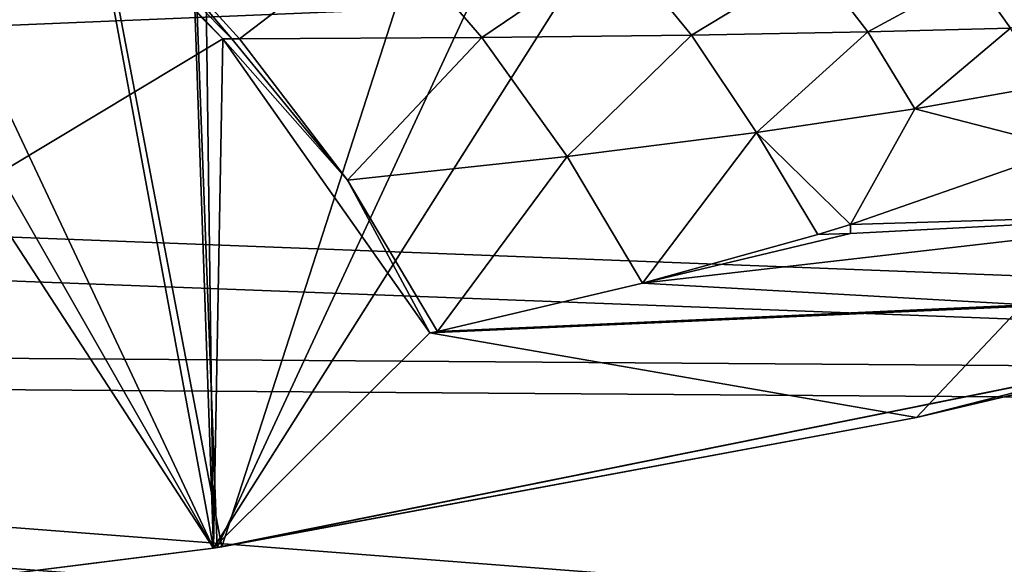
# Model space of a CAD drawing. Header units: metres. Extents: x 0 to 904, y -904 to 0.
# Tile 226 of 236: x 663 to 718, y -89 to -59. Entities that reach past the tile are written whole.
import ezdxf

# ---------------------------------------------------------------- set-up
doc = ezdxf.new("R2010")
doc.units = ezdxf.units.M

msp = doc.modelspace()

# ---------------------------------------------------------------- linework, layer by layer
at = {"layer": 'top0'}
for points in [[(673.957581, -88.528107, 1566.821411), (614.890442, -95.92009, 1567.015015), (624.104614, -11.87823, 1564.814331)], [(673.957581, -88.528107, 1566.821411), (624.104614, -11.87823, 1564.814331), (660.330811, -14.86791, 1564.892578)], [(673.95752, -88.527664, 619.824524), (615.361694, -95.873352, 620.016846), (630.446899, -12.395389, 617.830933)], [(630.446899, -12.395389, 617.830933), (673.003052, -17.473251, 617.963867), (673.95752, -88.527664, 619.824524)], [(614.886475, -95.920486, 658.802063), (673.95752, -88.527664, 658.995605), (638.440552, -13.01193, 660.973083)], [(673.95752, -88.527664, 658.995605), (671.479004, -16.928637, 660.870483), (638.440552, -13.01193, 660.973083)], [(674.412415, -88.45858, 1566.81958), (660.330811, -14.86791, 1564.892578), (696.225769, -20.886278, 1565.050171)], [(674.412415, -88.45858, 1566.81958), (673.957581, -88.528107, 1566.821411), (660.330811, -14.86791, 1564.892578)], [(673.95752, -88.527664, 658.995605), (674.15155, -88.498238, 658.996399), (671.479004, -16.928637, 660.870483)], [(674.15155, -88.498238, 658.996399), (704.470459, -23.331985, 660.70282), (671.479004, -16.928637, 660.870483)], [(673.003052, -17.473251, 617.963867), (713.177856, -26.577866, 618.202332), (673.95752, -88.527664, 619.824524)], [(731.187866, -77.000015, 1566.519531), (674.412415, -88.45858, 1566.81958), (696.225769, -20.886278, 1565.050171)], [(731.187866, -77.000015, 1566.519531), (696.225769, -20.886278, 1565.050171), (731.531494, -29.892569, 1565.286011)], [(713.177856, -26.577866, 618.202332), (724.715698, -22.823589, 618.104004), (730.964783, -77.056259, 619.524109)], [(674.15155, -88.498238, 658.996399), (731.059937, -77.03228, 659.296631), (704.470459, -23.331985, 660.70282)], [(731.059937, -77.03228, 659.296631), (736.880066, -32.151726, 660.471863), (704.470459, -23.331985, 660.70282)], [(673.95752, -88.527664, 619.824524), (713.177856, -26.577866, 618.202332), (730.964783, -77.056259, 619.524109)], [(674.474915, -60.087494, 1606.941772), (660.313904, -45.821194, 1607.31543), (614.886475, -95.920479, 1606.00354)], [(660.313904, -45.821194, 1607.31543), (674.474915, -60.087494, 1606.941772), (660.920288, -45.897835, 1608.996704)], [(660.920288, -45.897835, 1608.996704), (674.474915, -60.087494, 1606.941772), (674.9776, -60.082447, 1608.661255)], [(660.920288, -45.897835, 1608.996704), (674.9776, -60.082447, 1608.661255), (668.714722, -52.726048, 1610.273926)], [(668.714722, -52.726048, 1610.273926), (675.401672, -60.081657, 1610.114624), (683.599487, -53.843201, 1659.745361)], [(674.9776, -60.082447, 1608.661255), (675.401672, -60.081657, 1610.114624), (668.714722, -52.726048, 1610.273926)], [(675.401672, -60.081657, 1610.114624), (688.93335, -60.01965, 1660.047974), (683.599487, -53.843201, 1659.745361)], [(688.93335, -60.01965, 1660.047974), (696.532837, -54.863064, 1710.014404), (683.599487, -53.843201, 1659.745361)], [(700.643433, -59.890942, 1710.618042), (696.532837, -54.863064, 1710.014404), (688.93335, -60.01965, 1660.047974)], [(707.470276, -55.746128, 1761.002075), (696.532837, -54.863064, 1710.014404), (700.643433, -59.890942, 1710.618042)], [(710.499268, -59.704006, 1761.757935), (707.470276, -55.746128, 1761.002075), (700.643433, -59.890942, 1710.618042)], [(716.362915, -56.515072, 1812.610352), (707.470276, -55.746128, 1761.002075), (710.499268, -59.704006, 1761.757935)], [(718.46582, -59.491554, 1813.386963), (716.362915, -56.515072, 1812.610352), (710.499268, -59.704006, 1761.757935)], [(718.46582, -59.491554, 1813.386963), (722.94342, -57.233929, 1862.724609), (716.362915, -56.515072, 1812.610352)], [(693.706238, -66.665855, 1660.338257), (700.643433, -59.890942, 1710.618042), (688.93335, -60.01965, 1660.047974)], [(693.706238, -66.665855, 1660.338257), (704.274963, -65.319962, 1711.21106), (700.643433, -59.890942, 1710.618042)], [(704.274963, -65.319962, 1711.21106), (710.499268, -59.704006, 1761.757935), (700.643433, -59.890942, 1710.618042)], [(704.274963, -65.319962, 1711.21106), (713.131104, -63.994419, 1762.505005), (710.499268, -59.704006, 1761.757935)], [(713.131104, -63.994419, 1762.505005), (718.46582, -59.491554, 1813.386963), (710.499268, -59.704006, 1761.757935)], [(720.253479, -62.731968, 1814.156494), (718.46582, -59.491554, 1813.386963), (713.131104, -63.994419, 1762.505005)], [(673.957581, -88.528107, 1606.197021), (674.474915, -60.087494, 1606.941772), (614.886475, -95.920479, 1606.00354)], [(686.047119, -76.514389, 1606.511597), (674.474915, -60.087494, 1606.941772), (673.957581, -88.528107, 1606.197021)], [(674.474915, -60.087494, 1606.941772), (681.44574, -67.975624, 1609.941162), (674.9776, -60.082447, 1608.661255)], [(674.474915, -60.087494, 1606.941772), (686.047119, -76.514389, 1606.511597), (681.44574, -67.975624, 1609.941162)], [(674.9776, -60.082447, 1608.661255), (681.44574, -67.975624, 1609.941162), (675.401672, -60.081657, 1610.114624)], [(681.44574, -67.975624, 1609.941162), (688.93335, -60.01965, 1660.047974), (675.401672, -60.081657, 1610.114624)], [(681.44574, -67.975624, 1609.941162), (693.706238, -66.665855, 1660.338257), (688.93335, -60.01965, 1660.047974)], [(713.131104, -63.994419, 1762.505005), (721.706848, -66.207794, 1814.919922), (720.253479, -62.731968, 1814.156494)], [(704.274963, -65.319962, 1711.21106), (709.536133, -70.462479, 1724.660767), (713.131104, -63.994419, 1762.505005)], [(709.536133, -70.462479, 1724.660767), (721.706848, -66.207794, 1814.919922), (713.131104, -63.994419, 1762.505005)], [(693.706238, -66.665855, 1660.338257), (697.912659, -73.723839, 1660.759277), (704.274963, -65.319962, 1711.21106)], [(697.912659, -73.723839, 1660.759277), (707.701965, -71.017281, 1713.585571), (704.274963, -65.319962, 1711.21106)], [(704.274963, -65.319962, 1711.21106), (707.701965, -71.017281, 1713.585571), (709.536133, -70.462479, 1724.660767)], [(732.374817, -69.762184, 1712.911987), (721.706848, -66.207794, 1814.919922), (709.536133, -70.462479, 1724.660767)], [(681.44574, -67.975624, 1609.941162), (686.459473, -76.424942, 1608.269531), (693.706238, -66.665855, 1660.338257)], [(686.459473, -76.424942, 1608.269531), (697.912659, -73.723839, 1660.759277), (693.706238, -66.665855, 1660.338257)], [(686.047119, -76.514389, 1606.511597), (686.458923, -76.425751, 1608.265381), (681.44574, -67.975624, 1609.941162)], [(681.44574, -67.975624, 1609.941162), (686.458923, -76.425751, 1608.265381), (686.459473, -76.424942, 1608.269531)], [(732.374817, -69.762184, 1712.911987), (697.912659, -73.723839, 1660.759277), (719.428894, -74.942093, 1608.117676)], [(732.374817, -69.762184, 1712.911987), (709.524536, -70.95475, 1713.538452), (697.912659, -73.723839, 1660.759277)], [(732.374817, -69.762184, 1712.911987), (709.536133, -70.462479, 1724.660767), (709.524536, -70.95475, 1713.538452)], [(709.536133, -70.462479, 1724.660767), (707.701965, -71.017281, 1713.585571), (709.524536, -70.95475, 1713.538452)], [(709.524536, -70.95475, 1713.538452), (707.701965, -71.017281, 1713.585571), (697.912659, -73.723839, 1660.759277)], [(751.928833, -71.370918, 1606.646362), (719.073181, -75.036163, 1606.550415), (713.227478, -81.240448, 1606.387939)], [(731.187866, -77.000015, 1566.519531), (751.928833, -71.370918, 1606.646362), (713.227478, -81.240448, 1606.387939)], [(719.428894, -74.942093, 1608.117676), (697.912659, -73.723839, 1660.759277), (686.459473, -76.424942, 1608.269531)], [(719.073181, -75.036163, 1606.550415), (686.047119, -76.514389, 1606.511597), (713.227478, -81.240448, 1606.387939)], [(686.458923, -76.425751, 1608.265381), (686.047119, -76.514389, 1606.511597), (719.073181, -75.036163, 1606.550415)], [(686.459473, -76.424942, 1608.269531), (686.458923, -76.425751, 1608.265381), (719.428894, -74.942093, 1608.117676)], [(686.458923, -76.425751, 1608.265381), (719.073181, -75.036163, 1606.550415), (719.428894, -74.942093, 1608.117676)], [(713.227478, -81.240448, 1606.387939), (686.047119, -76.514389, 1606.511597), (673.957581, -88.528107, 1606.197021)], [(673.95752, -88.527664, 619.824524), (730.964783, -77.056259, 619.524109), (674.15155, -88.498238, 658.996399)], [(674.15155, -88.498238, 658.996399), (730.964783, -77.056259, 619.524109), (731.059937, -77.03228, 659.296631)], [(674.412415, -88.45858, 1566.81958), (731.187866, -77.000015, 1566.519531), (713.227478, -81.240448, 1606.387939)], [(674.412415, -88.45858, 1566.81958), (713.227478, -81.240448, 1606.387939), (673.957581, -88.528107, 1606.197021)], [(673.95752, -88.527664, 658.995605), (614.886475, -95.920486, 658.802063), (615.361694, -95.873352, 620.016846)], [(673.957581, -88.528107, 1606.197021), (614.886475, -95.920479, 1606.00354), (614.890442, -95.92009, 1567.015015)], [(673.957581, -88.528107, 1566.821411), (673.957581, -88.528107, 1606.197021), (614.890442, -95.92009, 1567.015015)], [(673.95752, -88.527664, 619.824524), (673.95752, -88.527664, 658.995605), (615.361694, -95.873352, 620.016846)], [(673.95752, -88.527664, 658.995605), (673.95752, -88.527664, 619.824524), (674.15155, -88.498238, 658.996399)], [(673.957581, -88.528107, 1566.821411), (674.412415, -88.45858, 1566.81958), (673.957581, -88.528107, 1606.197021)]]:
    msp.add_3dface(points, dxfattribs=at)
at = {"layer": 'top0123413'}
for points in [[(244.305313, -50.274853, 160.059708), (837.067505, -50.273884, 160.059708), (244.305359, -74.93528, 117.346581)], [(837.067505, -50.273884, 160.059708), (783.459534, -78.803986, 110.644272), (244.305359, -74.93528, 117.346581)], [(838.694763, -52.005932, 163.059708), (244.305313, -52.006905, 163.059708), (244.305359, -76.679497, 120.325508)], [(785.042603, -80.559555, 113.603523), (838.694763, -52.005932, 163.059708), (244.305359, -76.679497, 120.325508)], [(783.459534, -78.803986, 110.644272), (821.526306, -350.769836, 106.817665), (244.305359, -74.93528, 117.346581)], [(821.526306, -350.769836, 106.817665), (608.480347, -591.158813, 106.480179), (244.305359, -74.93528, 117.346581)], [(785.042603, -80.559555, 113.603523), (244.305359, -76.679497, 120.325508), (819.806702, -350.769836, 109.839348)], [(819.806702, -350.769836, 109.839348), (244.305359, -76.679497, 120.325508), (609.729675, -592.958801, 109.443001)]]:
    msp.add_3dface(points, dxfattribs=at)
at = {"layer": 'top0123414'}
for points in [[(848.953979, -55.041393, 2078.537354), (244, -55.041393, 2078.537354), (843.343384, -78.107437, 2094.688477)], [(244, -55.041393, 2078.537354), (835.398926, -100.707077, 2110.512695), (843.343384, -78.107437, 2094.688477)], [(835.398926, -100.707077, 2110.512695), (244, -55.041393, 2078.537354), (824.877136, -122.586029, 2125.83252)], [(244, -55.041393, 2078.537354), (244, -194.317764, 2176.059814), (824.877136, -122.586029, 2125.83252)], [(846.343445, -57.656563, 2076.706299), (840.950867, -80.398987, 2092.630615), (244, -57.656563, 2076.706299)], [(840.950867, -80.398987, 2092.630615), (833.251221, -102.695297, 2108.242676), (244, -57.656563, 2076.706299)], [(244, -57.656563, 2076.706299), (833.251221, -102.695297, 2108.242676), (823.008972, -124.282608, 2123.358154)], [(244, -57.656563, 2076.706299), (823.008972, -124.282608, 2123.358154), (244, -195.263657, 2173.059814)]]:
    msp.add_3dface(points, dxfattribs=at)

doc.saveas('drawing.dxf')
